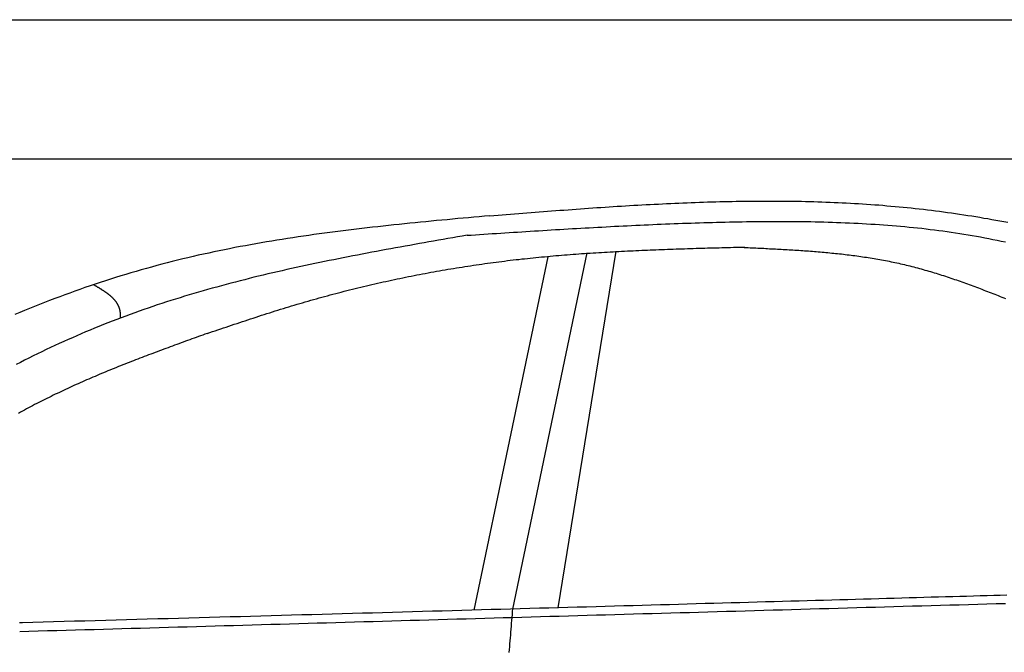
# Model space of a CAD drawing. Extents: x 562 to 7231, y 5917 to 11926.
# Tile 47 of 66: x 3044 to 4456, y 10708 to 11616. Entities that reach past the tile are written whole.
import ezdxf

# ---------------------------------------------------------------- set-up
doc = ezdxf.new("R2010")
doc.units = 0
doc.layers.get('0').update_dxf_attribs({"linetype": 'CONTINUOUS'})
doc.layers.add('CAR', color=10, linetype='CONTINUOUS')

msp = doc.modelspace()

# ---------------------------------------------------------------- linework, layer by layer
for p, q in [((872.775, 11615.902), (6472.775, 11615.902)), ((6272.775, 11415.902), (1072.775, 11415.902))]:
    msp.add_line(p, q)
at = {"layer": 'CAR'}
for p, q in [((3750.691, 10769.964), (3857.673, 11281.112)), ((3816.003, 10772.134), (3899.261, 11283.679)), ((3695.525, 10768.732), (3801.766, 11275.51))]:
    msp.add_line(p, q, dxfattribs=at)
for points in [[(3717.95, 11334.6, 0), (3723.85, 11335.1, 0), (3729.75, 11335.5, 0), (3735.65, 11336, 0), (3741.54, 11336.5, 0), (3747.44, 11336.9, 0), (3753.34, 11337.4, 0), (3759.24, 11337.9, 0), (3765.14, 11338.3, 0), (3771.03, 11338.8, 0), (3776.93, 11339.2, 0), (3782.83, 11339.7, 0), (3788.72, 11340.1, 0), (3794.62, 11340.6, 0), (3800.52, 11341, 0), (3806.41, 11341.5, 0), (3812.31, 11341.9, 0), (3818.2, 11342.4, 0), (3824.1, 11342.8, 0), (3829.99, 11343.2, 0), (3835.89, 11343.7, 0), (3841.78, 11344.1, 0), (3847.68, 11344.5, 0), (3853.57, 11344.9, 0), (3859.46, 11345.3, 0), (3865.36, 11345.8, 0), (3871.25, 11346.2, 0), (3877.14, 11346.6, 0), (3883.03, 11346.9, 0), (3888.92, 11347.3, 0), (3894.81, 11347.7, 0), (3900.7, 11348.1, 0), (3906.59, 11348.4, 0), (3912.48, 11348.8, 0), (3918.37, 11349.2, 0), (3924.25, 11349.5, 0), (3930.14, 11349.8, 0), (3936.02, 11350.2, 0), (3941.91, 11350.5, 0), (3947.79, 11350.8, 0), (3953.68, 11351.1, 0), (3959.56, 11351.4, 0), (3965.44, 11351.7, 0), (3971.32, 11352, 0), (3977.2, 11352.3, 0), (3983.08, 11352.5, 0), (3988.96, 11352.8, 0), (3994.84, 11353.1, 0), (4000.72, 11353.3, 0), (4006.59, 11353.5, 0), (4012.47, 11353.7, 0), (4018.34, 11353.9, 0), (4024.22, 11354.1, 0), (4030.09, 11354.3, 0), (4035.96, 11354.5, 0), (4041.83, 11354.7, 0), (4047.7, 11354.8, 0), (4053.57, 11355, 0), (4059.44, 11355.1, 0), (4065.3, 11355.2, 0), (4071.17, 11355.3, 0), (4077.03, 11355.4, 0), (4082.9, 11355.5, 0), (4088.76, 11355.6, 0), (4094.62, 11355.6, 0), (4100.48, 11355.7, 0), (4106.34, 11355.7, 0), (4112.19, 11355.7, 0), (4118.05, 11355.7, 0), (4123.9, 11355.7, 0), (4129.76, 11355.7, 0), (4135.61, 11355.7, 0), (4141.46, 11355.6, 0), (4147.31, 11355.5, 0), (4153.16, 11355.5, 0), (4159, 11355.4, 0), (4164.85, 11355.3, 0), (4170.69, 11355.1, 0), (4176.54, 11355, 0), (4182.38, 11354.8, 0), (4188.22, 11354.6, 0), (4194.05, 11354.5, 0), (4199.89, 11354.2, 0), (4205.73, 11354, 0), (4211.56, 11353.8, 0), (4217.39, 11353.5, 0), (4223.22, 11353.2, 0), (4229.05, 11353, 0), (4234.88, 11352.6, 0), (4240.7, 11352.3, 0), (4246.53, 11352, 0), (4252.35, 11351.6, 0), (4258.17, 11351.2, 0), (4263.99, 11350.8, 0), (4269.81, 11350.4, 0), (4275.62, 11350, 0), (4281.43, 11349.5, 0), (4287.25, 11349, 0), (4293.06, 11348.5, 0), (4298.86, 11348, 0), (4304.67, 11347.5, 0), (4310.47, 11346.9, 0), (4316.28, 11346.3, 0), (4322.08, 11345.7, 0), (4327.88, 11345.1, 0), (4333.67, 11344.5, 0), (4339.47, 11343.8, 0), (4345.26, 11343.1, 0), (4351.05, 11342.4, 0), (4356.84, 11341.7, 0), (4362.63, 11340.9, 0), (4368.41, 11340.1, 0), (4374.2, 11339.4, 0), (4379.98, 11338.5, 0), (4385.76, 11337.7, 0), (4391.54, 11336.9, 0), (4397.31, 11336, 0), (4403.09, 11335.1, 0), (4408.86, 11334.2, 0), (4414.63, 11333.3, 0), (4420.4, 11332.3, 0), (4426.17, 11331.3, 0), (4431.93, 11330.4, 0), (4437.7, 11329.4, 0), (4443.46, 11328.4, 0), (4449.22, 11327.3, 0), (4454.98, 11326.3, 0), (4460.74, 11325.2, 0)], [(3717.95, 11334.6, 0), (3710.29, 11333.9, 0), (3702.62, 11333.2, 0), (3694.96, 11332.5, 0), (3687.29, 11331.8, 0), (3679.63, 11331.1, 0), (3671.96, 11330.4, 0), (3664.3, 11329.6, 0), (3656.64, 11328.9, 0), (3648.98, 11328.2, 0), (3641.32, 11327.5, 0), (3633.66, 11326.7, 0), (3626, 11326, 0), (3618.34, 11325.2, 0), (3610.69, 11324.5, 0), (3603.04, 11323.7, 0), (3595.39, 11322.9, 0), (3587.74, 11322.1, 0), (3580.09, 11321.3, 0), (3572.45, 11320.5, 0), (3564.81, 11319.7, 0), (3557.17, 11318.8, 0), (3549.53, 11318, 0), (3541.9, 11317.1, 0), (3534.27, 11316.2, 0), (3526.64, 11315.3, 0), (3519.01, 11314.4, 0), (3511.39, 11313.5, 0), (3503.78, 11312.5, 0), (3496.16, 11311.6, 0), (3488.55, 11310.6, 0), (3480.94, 11309.6, 0), (3473.34, 11308.5, 0), (3465.74, 11307.5, 0), (3458.15, 11306.4, 0), (3450.56, 11305.3, 0), (3442.97, 11304.2, 0), (3435.39, 11303.1, 0), (3427.81, 11301.9, 0), (3420.24, 11300.7, 0), (3412.67, 11299.5, 0), (3405.11, 11298.3, 0), (3397.55, 11297, 0), (3390, 11295.7, 0), (3382.46, 11294.4, 0), (3374.92, 11293, 0), (3367.38, 11291.6, 0), (3359.85, 11290.2, 0), (3352.33, 11288.8, 0), (3344.81, 11287.3, 0), (3337.3, 11285.8, 0), (3329.8, 11284.3, 0), (3322.3, 11282.7, 0), (3314.81, 11281.1, 0), (3307.32, 11279.5, 0), (3299.85, 11277.8, 0), (3292.38, 11276.1, 0), (3284.91, 11274.3, 0), (3277.46, 11272.5, 0), (3270.01, 11270.7, 0), (3262.57, 11268.8, 0), (3255.13, 11266.9, 0), (3247.7, 11265, 0), (3240.29, 11263, 0), (3232.88, 11261, 0), (3225.48, 11259, 0), (3218.08, 11256.9, 0), (3210.7, 11254.7, 0), (3203.32, 11252.6, 0), (3195.96, 11250.4, 0), (3188.6, 11248.1, 0), (3181.26, 11245.8, 0), (3173.92, 11243.5, 0), (3166.59, 11241.2, 0), (3159.28, 11238.8, 0), (3151.97, 11236.4, 0), (3144.68, 11233.9, 0), (3137.39, 11231.4, 0), (3130.12, 11228.9, 0), (3122.86, 11226.3, 0), (3115.61, 11223.7, 0), (3108.37, 11221.1, 0), (3101.14, 11218.4, 0), (3093.93, 11215.7, 0), (3086.72, 11212.9, 0), (3079.53, 11210.1, 0), (3072.36, 11207.3, 0), (3065.19, 11204.5, 0), (3058.04, 11201.6, 0), (3050.9, 11198.7, 0), (3043.78, 11195.7, 0), (3036.67, 11192.7, 0)], [(3685.18, 11306.5, 0), (3691.22, 11306.9, 0), (3697.25, 11307.3, 0), (3703.29, 11307.7, 0), (3709.33, 11308.1, 0), (3715.37, 11308.5, 0), (3721.4, 11308.9, 0), (3727.44, 11309.3, 0), (3733.48, 11309.7, 0), (3739.52, 11310, 0), (3745.56, 11310.4, 0), (3751.6, 11310.8, 0), (3757.64, 11311.2, 0), (3763.68, 11311.6, 0), (3769.72, 11312, 0), (3775.76, 11312.4, 0), (3781.8, 11312.7, 0), (3787.85, 11313.1, 0), (3793.89, 11313.5, 0), (3799.94, 11313.9, 0), (3805.99, 11314.2, 0), (3812.03, 11314.6, 0), (3818.08, 11315, 0), (3824.13, 11315.3, 0), (3830.18, 11315.7, 0), (3836.23, 11316.1, 0), (3842.29, 11316.4, 0), (3848.34, 11316.8, 0), (3854.4, 11317.1, 0), (3860.46, 11317.4, 0), (3866.51, 11317.8, 0), (3872.57, 11318.1, 0), (3878.64, 11318.4, 0), (3884.7, 11318.8, 0), (3890.77, 11319.1, 0), (3896.83, 11319.4, 0), (3902.9, 11319.7, 0), (3908.97, 11320, 0), (3915.04, 11320.3, 0), (3921.12, 11320.6, 0), (3927.2, 11320.9, 0), (3933.27, 11321.2, 0), (3939.35, 11321.5, 0), (3945.44, 11321.7, 0), (3951.52, 11322, 0), (3957.61, 11322.3, 0), (3963.7, 11322.5, 0), (3969.79, 11322.8, 0), (3975.88, 11323, 0), (3981.98, 11323.2, 0), (3988.08, 11323.5, 0), (3994.18, 11323.7, 0), (4000.29, 11323.9, 0), (4006.39, 11324.1, 0), (4012.5, 11324.3, 0), (4018.61, 11324.5, 0), (4024.73, 11324.7, 0), (4030.85, 11324.9, 0), (4036.97, 11325, 0), (4043.09, 11325.2, 0), (4049.22, 11325.4, 0), (4055.35, 11325.5, 0), (4061.48, 11325.6, 0), (4067.61, 11325.8, 0), (4073.75, 11325.9, 0), (4079.89, 11326, 0), (4086.03, 11326.1, 0), (4092.18, 11326.2, 0), (4098.32, 11326.3, 0), (4104.47, 11326.3, 0), (4110.62, 11326.4, 0), (4116.77, 11326.4, 0), (4122.92, 11326.5, 0), (4129.07, 11326.5, 0), (4135.22, 11326.5, 0), (4141.37, 11326.5, 0), (4147.53, 11326.4, 0), (4153.68, 11326.4, 0), (4159.83, 11326.4, 0), (4165.98, 11326.3, 0), (4172.13, 11326.2, 0), (4178.28, 11326.1, 0), (4184.43, 11326, 0), (4190.58, 11325.8, 0), (4196.73, 11325.7, 0), (4202.87, 11325.5, 0), (4209.02, 11325.3, 0), (4215.16, 11325.1, 0), (4221.3, 11324.9, 0), (4227.43, 11324.6, 0), (4233.57, 11324.4, 0), (4239.7, 11324.1, 0), (4245.83, 11323.8, 0), (4251.95, 11323.5, 0), (4258.08, 11323.1, 0), (4264.2, 11322.7, 0), (4270.31, 11322.4, 0), (4276.42, 11321.9, 0), (4282.53, 11321.5, 0), (4288.64, 11321, 0), (4294.73, 11320.6, 0), (4300.83, 11320, 0), (4306.92, 11319.5, 0), (4313, 11318.9, 0), (4319.08, 11318.4, 0), (4325.16, 11317.8, 0), (4331.22, 11317.1, 0), (4337.29, 11316.5, 0), (4343.34, 11315.8, 0), (4349.39, 11315, 0), (4355.44, 11314.3, 0), (4361.48, 11313.5, 0), (4367.51, 11312.7, 0), (4373.53, 11311.9, 0), (4379.55, 11311, 0), (4385.56, 11310.1, 0), (4391.56, 11309.2, 0), (4397.55, 11308.3, 0), (4403.54, 11307.3, 0), (4409.52, 11306.3, 0), (4415.49, 11305.2, 0), (4421.45, 11304.1, 0), (4427.41, 11303, 0), (4433.35, 11301.9, 0), (4439.29, 11300.7, 0), (4445.21, 11299.5, 0), (4451.13, 11298.3, 0), (4457.04, 11297, 0)], [(3685.18, 11306.5, 0), (3678.34, 11305.3, 0), (3671.5, 11304.1, 0), (3664.66, 11302.9, 0), (3657.82, 11301.7, 0), (3650.98, 11300.5, 0), (3644.15, 11299.3, 0), (3637.31, 11298.1, 0), (3630.48, 11296.9, 0), (3623.64, 11295.7, 0), (3616.81, 11294.5, 0), (3609.98, 11293.3, 0), (3603.15, 11292.1, 0), (3596.32, 11290.9, 0), (3589.49, 11289.6, 0), (3582.67, 11288.4, 0), (3575.85, 11287.2, 0), (3569.03, 11285.9, 0), (3562.21, 11284.6, 0), (3555.4, 11283.4, 0), (3548.59, 11282.1, 0), (3541.78, 11280.8, 0), (3534.98, 11279.5, 0), (3528.18, 11278.2, 0), (3521.38, 11276.9, 0), (3514.58, 11275.6, 0), (3507.79, 11274.3, 0), (3501.01, 11272.9, 0), (3494.23, 11271.5, 0), (3487.45, 11270.2, 0), (3480.68, 11268.8, 0), (3473.91, 11267.4, 0), (3467.14, 11266, 0), (3460.38, 11264.6, 0), (3453.63, 11263.1, 0), (3446.88, 11261.7, 0), (3440.14, 11260.2, 0), (3433.4, 11258.7, 0), (3426.67, 11257.2, 0), (3419.94, 11255.7, 0), (3413.22, 11254.1, 0), (3406.51, 11252.6, 0), (3399.8, 11251, 0), (3393.1, 11249.4, 0), (3386.4, 11247.8, 0), (3379.71, 11246.2, 0), (3373.03, 11244.5, 0), (3366.36, 11242.8, 0), (3359.69, 11241.1, 0), (3353.03, 11239.4, 0), (3346.38, 11237.7, 0), (3339.73, 11235.9, 0), (3333.09, 11234.1, 0), (3326.47, 11232.3, 0), (3319.84, 11230.5, 0), (3313.23, 11228.6, 0), (3306.63, 11226.8, 0), (3300.03, 11224.9, 0), (3293.44, 11222.9, 0), (3286.87, 11221, 0), (3280.3, 11219, 0), (3273.74, 11217, 0), (3267.18, 11214.9, 0), (3260.64, 11212.9, 0), (3254.11, 11210.8, 0), (3247.59, 11208.7, 0), (3241.08, 11206.5, 0), (3234.58, 11204.3, 0), (3228.08, 11202.1, 0), (3221.6, 11199.9, 0), (3215.13, 11197.6, 0), (3208.67, 11195.3, 0), (3202.22, 11193, 0), (3195.78, 11190.6, 0), (3189.36, 11188.2, 0), (3182.94, 11185.8, 0), (3176.54, 11183.3, 0), (3170.14, 11180.8, 0), (3163.76, 11178.3, 0), (3157.39, 11175.7, 0), (3151.03, 11173.1, 0), (3144.69, 11170.5, 0), (3138.35, 11167.8, 0), (3132.03, 11165.1, 0), (3125.72, 11162.4, 0), (3119.42, 11159.6, 0), (3113.13, 11156.8, 0), (3106.86, 11154, 0), (3100.59, 11151.2, 0), (3094.34, 11148.3, 0), (3088.1, 11145.4, 0), (3081.87, 11142.4, 0), (3075.65, 11139.4, 0), (3069.45, 11136.4, 0), (3063.26, 11133.4, 0), (3057.08, 11130.4, 0), (3050.91, 11127.3, 0), (3044.75, 11124.2, 0), (3038.61, 11121, 0)], [(3312.56, 11165.7, 0), (3316.45, 11167, 0), (3320.34, 11168.3, 0), (3324.23, 11169.6, 0), (3328.12, 11170.9, 0), (3332.01, 11172.2, 0), (3335.9, 11173.6, 0), (3339.79, 11174.9, 0), (3343.69, 11176.2, 0), (3347.58, 11177.5, 0), (3351.47, 11178.8, 0), (3355.37, 11180.1, 0), (3359.27, 11181.4, 0), (3363.16, 11182.7, 0), (3367.06, 11184, 0), (3370.96, 11185.3, 0), (3374.86, 11186.6, 0), (3378.77, 11187.8, 0), (3382.67, 11189.1, 0), (3386.58, 11190.4, 0), (3390.48, 11191.7, 0), (3394.39, 11192.9, 0), (3398.31, 11194.2, 0), (3402.22, 11195.4, 0), (3406.14, 11196.7, 0), (3410.05, 11197.9, 0), (3413.98, 11199.1, 0), (3417.9, 11200.3, 0), (3421.82, 11201.6, 0), (3425.75, 11202.8, 0), (3429.68, 11204, 0), (3433.62, 11205.1, 0), (3437.56, 11206.3, 0), (3441.5, 11207.5, 0), (3445.44, 11208.7, 0), (3449.38, 11209.8, 0), (3453.33, 11211, 0), (3457.28, 11212.1, 0), (3461.24, 11213.2, 0), (3465.19, 11214.3, 0), (3469.15, 11215.4, 0), (3473.12, 11216.6, 0), (3477.08, 11217.6, 0), (3481.05, 11218.7, 0), (3485.02, 11219.8, 0), (3488.99, 11220.9, 0), (3492.96, 11221.9, 0), (3496.94, 11223, 0), (3500.92, 11224, 0), (3504.9, 11225, 0), (3508.89, 11226.1, 0), (3512.87, 11227.1, 0), (3516.86, 11228.1, 0), (3520.86, 11229.1, 0), (3524.85, 11230.1, 0), (3528.85, 11231.1, 0), (3532.84, 11232, 0), (3536.84, 11233, 0), (3540.85, 11233.9, 0), (3544.85, 11234.9, 0), (3548.86, 11235.8, 0), (3552.87, 11236.7, 0), (3556.88, 11237.7, 0), (3560.89, 11238.6, 0), (3564.91, 11239.5, 0), (3568.93, 11240.4, 0), (3572.95, 11241.2, 0), (3576.97, 11242.1, 0), (3580.99, 11243, 0), (3585.02, 11243.8, 0), (3589.04, 11244.7, 0), (3593.07, 11245.5, 0), (3597.1, 11246.3, 0), (3601.13, 11247.2, 0), (3605.17, 11248, 0), (3609.2, 11248.8, 0), (3613.24, 11249.6, 0), (3617.28, 11250.3, 0), (3621.32, 11251.1, 0), (3625.37, 11251.9, 0), (3629.41, 11252.6, 0), (3633.46, 11253.4, 0), (3637.5, 11254.1, 0), (3641.55, 11254.9, 0), (3645.6, 11255.6, 0), (3649.65, 11256.3, 0), (3653.71, 11257, 0), (3657.76, 11257.7, 0), (3661.82, 11258.4, 0), (3665.88, 11259, 0), (3669.93, 11259.7, 0), (3673.99, 11260.4, 0), (3678.06, 11261, 0), (3682.12, 11261.7, 0), (3686.18, 11262.3, 0), (3690.25, 11262.9, 0), (3694.31, 11263.5, 0), (3698.38, 11264.1, 0), (3702.45, 11264.7, 0), (3706.52, 11265.3, 0), (3710.59, 11265.9, 0), (3714.66, 11266.4, 0), (3718.73, 11267, 0), (3722.81, 11267.5, 0), (3726.88, 11268.1, 0), (3730.96, 11268.6, 0), (3735.03, 11269.1, 0), (3739.11, 11269.6, 0), (3743.19, 11270.1, 0), (3747.27, 11270.6, 0), (3751.35, 11271.1, 0), (3755.43, 11271.6, 0), (3759.51, 11272, 0), (3763.59, 11272.5, 0), (3767.68, 11272.9, 0), (3771.76, 11273.4, 0), (3775.84, 11273.8, 0), (3779.93, 11274.2, 0), (3784.01, 11274.6, 0), (3788.1, 11275, 0), (3792.19, 11275.4, 0), (3796.28, 11275.8, 0), (3800.36, 11276.2, 0), (3804.45, 11276.6, 0), (3808.54, 11276.9, 0), (3812.63, 11277.3, 0), (3816.73, 11277.6, 0), (3820.82, 11278, 0), (3824.91, 11278.3, 0), (3829, 11278.6, 0), (3833.1, 11279, 0), (3837.19, 11279.3, 0), (3841.29, 11279.6, 0), (3845.38, 11279.9, 0), (3849.48, 11280.2, 0), (3853.57, 11280.5, 0), (3857.67, 11280.7, 0), (3861.77, 11281, 0), (3865.87, 11281.3, 0), (3869.96, 11281.5, 0), (3874.06, 11281.8, 0), (3878.16, 11282, 0), (3882.26, 11282.3, 0), (3886.36, 11282.5, 0), (3890.46, 11282.8, 0), (3894.57, 11283, 0), (3898.67, 11283.2, 0), (3902.77, 11283.4, 0), (3906.87, 11283.6, 0), (3910.98, 11283.9, 0), (3915.08, 11284.1, 0), (3919.18, 11284.3, 0), (3923.29, 11284.4, 0), (3927.39, 11284.6, 0), (3931.5, 11284.8, 0), (3935.6, 11285, 0), (3939.71, 11285.2, 0), (3943.82, 11285.4, 0), (3947.92, 11285.5, 0), (3952.03, 11285.7, 0), (3956.14, 11285.8, 0), (3960.24, 11286, 0), (3964.35, 11286.2, 0), (3968.46, 11286.3, 0), (3972.57, 11286.5, 0), (3976.68, 11286.6, 0), (3980.78, 11286.7, 0), (3984.89, 11286.9, 0), (3989, 11287, 0), (3993.11, 11287.2, 0), (3997.22, 11287.3, 0), (4001.33, 11287.4, 0), (4005.44, 11287.5, 0), (4009.55, 11287.7, 0), (4013.66, 11287.8, 0), (4017.77, 11287.9, 0), (4021.88, 11288, 0), (4025.99, 11288.2, 0), (4030.11, 11288.3, 0), (4034.22, 11288.4, 0), (4038.33, 11288.5, 0), (4042.44, 11288.6, 0), (4046.55, 11288.7, 0), (4050.66, 11288.8, 0), (4054.77, 11288.9, 0), (4058.89, 11289, 0), (4063, 11289.2, 0), (4067.11, 11289.3, 0), (4071.22, 11289.4, 0), (4075.33, 11289.5, 0), (4079.44, 11289.6, 0), (4083.56, 11289.7, 0)], [(4082.61, 11289, 0), (4085.42, 11288.9, 0), (4088.22, 11288.8, 0), (4091.02, 11288.7, 0), (4093.82, 11288.5, 0), (4096.62, 11288.4, 0), (4099.42, 11288.3, 0), (4102.22, 11288.1, 0), (4105.02, 11288, 0), (4107.82, 11287.9, 0), (4110.62, 11287.8, 0), (4113.42, 11287.6, 0), (4116.22, 11287.5, 0), (4119.02, 11287.3, 0), (4121.82, 11287.2, 0), (4124.62, 11287.1, 0), (4127.42, 11286.9, 0), (4130.21, 11286.8, 0), (4133.01, 11286.6, 0), (4135.81, 11286.5, 0), (4138.6, 11286.3, 0), (4141.4, 11286.2, 0), (4144.19, 11286, 0), (4146.99, 11285.8, 0), (4149.78, 11285.7, 0), (4152.57, 11285.5, 0), (4155.36, 11285.3, 0), (4158.15, 11285.2, 0), (4160.94, 11285, 0), (4163.73, 11284.8, 0), (4166.52, 11284.6, 0), (4169.31, 11284.4, 0), (4172.1, 11284.2, 0), (4174.88, 11284, 0), (4177.67, 11283.8, 0), (4180.45, 11283.6, 0), (4183.23, 11283.4, 0), (4186.01, 11283.1, 0), (4188.79, 11282.9, 0), (4191.57, 11282.7, 0), (4194.35, 11282.4, 0), (4197.13, 11282.2, 0), (4199.9, 11281.9, 0), (4202.68, 11281.7, 0), (4205.45, 11281.4, 0), (4208.22, 11281.1, 0), (4210.99, 11280.8, 0), (4213.76, 11280.6, 0), (4216.53, 11280.3, 0), (4219.29, 11280, 0), (4222.06, 11279.7, 0), (4224.82, 11279.3, 0), (4227.58, 11279, 0), (4230.34, 11278.7, 0), (4233.1, 11278.4, 0), (4235.85, 11278, 0), (4238.61, 11277.7, 0), (4241.36, 11277.3, 0), (4244.11, 11276.9, 0), (4246.86, 11276.5, 0), (4249.61, 11276.1, 0), (4252.36, 11275.8, 0), (4255.1, 11275.3, 0), (4257.84, 11274.9, 0), (4260.58, 11274.5, 0), (4263.32, 11274.1, 0), (4266.06, 11273.6, 0), (4268.79, 11273.2, 0), (4271.53, 11272.7, 0), (4274.26, 11272.2, 0), (4276.98, 11271.7, 0), (4279.71, 11271.2, 0), (4282.43, 11270.7, 0), (4285.16, 11270.2, 0), (4287.88, 11269.7, 0), (4290.59, 11269.2, 0), (4293.31, 11268.6, 0), (4296.02, 11268, 0), (4298.73, 11267.5, 0), (4301.44, 11266.9, 0), (4304.15, 11266.3, 0), (4306.85, 11265.7, 0), (4309.55, 11265.1, 0), (4312.25, 11264.4, 0), (4314.94, 11263.8, 0), (4317.64, 11263.1, 0), (4320.33, 11262.5, 0), (4323.02, 11261.8, 0), (4325.7, 11261.1, 0), (4328.39, 11260.4, 0), (4331.07, 11259.7, 0), (4333.75, 11259, 0), (4336.42, 11258.2, 0), (4339.1, 11257.5, 0), (4341.77, 11256.7, 0), (4344.44, 11256, 0), (4347.11, 11255.2, 0), (4349.77, 11254.4, 0), (4352.44, 11253.6, 0), (4355.1, 11252.8, 0), (4357.76, 11252, 0), (4360.41, 11251.1, 0), (4363.07, 11250.3, 0), (4365.72, 11249.5, 0), (4368.37, 11248.6, 0), (4371.02, 11247.8, 0), (4373.66, 11246.9, 0), (4376.31, 11246, 0), (4378.95, 11245.1, 0), (4381.59, 11244.2, 0), (4384.23, 11243.3, 0), (4386.86, 11242.4, 0), (4389.5, 11241.5, 0), (4392.13, 11240.6, 0), (4394.76, 11239.7, 0), (4397.38, 11238.7, 0), (4400.01, 11237.8, 0), (4402.63, 11236.8, 0), (4405.26, 11235.9, 0), (4407.88, 11234.9, 0), (4410.5, 11234, 0), (4413.11, 11233, 0), (4415.73, 11232, 0), (4418.34, 11231, 0), (4420.95, 11230, 0), (4423.56, 11229, 0), (4426.17, 11228, 0), (4428.78, 11227, 0), (4431.38, 11226, 0), (4433.98, 11225, 0), (4436.58, 11224, 0), (4439.18, 11223, 0), (4441.78, 11221.9, 0), (4444.38, 11220.9, 0), (4446.97, 11219.9, 0), (4449.56, 11218.8, 0), (4452.16, 11217.8, 0), (4454.75, 11216.7, 0), (4457.33, 11215.7, 0)], [(3188.31, 11187.8, 0), (3188.32, 11188.2, 0), (3188.32, 11188.6, 0), (3188.32, 11189, 0), (3188.32, 11189.4, 0), (3188.33, 11189.8, 0), (3188.32, 11190.3, 0), (3188.32, 11190.7, 0), (3188.32, 11191.1, 0), (3188.32, 11191.5, 0), (3188.31, 11191.9, 0), (3188.3, 11192.3, 0), (3188.29, 11192.7, 0), (3188.28, 11193.1, 0), (3188.26, 11193.5, 0), (3188.24, 11193.9, 0), (3188.22, 11194.3, 0), (3188.19, 11194.7, 0), (3188.16, 11195.1, 0), (3188.13, 11195.5, 0), (3188.09, 11195.8, 0), (3188.05, 11196.2, 0), (3188, 11196.6, 0), (3187.95, 11197, 0), (3187.89, 11197.4, 0), (3187.83, 11197.8, 0), (3187.77, 11198.1, 0), (3187.7, 11198.5, 0), (3187.62, 11198.9, 0), (3187.54, 11199.3, 0), (3187.46, 11199.6, 0), (3187.36, 11200, 0), (3187.27, 11200.4, 0), (3187.17, 11200.7, 0), (3187.07, 11201.1, 0), (3186.96, 11201.5, 0), (3186.84, 11201.8, 0), (3186.73, 11202.2, 0), (3186.6, 11202.5, 0), (3186.48, 11202.9, 0), (3186.34, 11203.2, 0), (3186.21, 11203.6, 0), (3186.07, 11203.9, 0), (3185.92, 11204.3, 0), (3185.78, 11204.6, 0), (3185.62, 11204.9, 0), (3185.47, 11205.3, 0), (3185.3, 11205.6, 0), (3185.14, 11206, 0), (3184.97, 11206.3, 0), (3184.79, 11206.6, 0), (3184.62, 11206.9, 0), (3184.43, 11207.3, 0), (3184.25, 11207.6, 0), (3184.06, 11207.9, 0), (3183.87, 11208.2, 0), (3183.67, 11208.6, 0), (3183.47, 11208.9, 0), (3183.26, 11209.2, 0), (3183.05, 11209.5, 0), (3182.84, 11209.8, 0), (3182.62, 11210.1, 0), (3182.41, 11210.5, 0), (3182.18, 11210.8, 0), (3181.95, 11211.1, 0), (3181.72, 11211.4, 0), (3181.49, 11211.7, 0), (3181.25, 11212, 0), (3181.01, 11212.3, 0), (3180.77, 11212.6, 0), (3180.52, 11212.9, 0), (3180.27, 11213.2, 0), (3180.02, 11213.5, 0), (3179.76, 11213.8, 0), (3179.5, 11214.1, 0), (3179.24, 11214.4, 0), (3178.97, 11214.6, 0), (3178.7, 11214.9, 0), (3178.43, 11215.2, 0), (3178.15, 11215.5, 0), (3177.87, 11215.8, 0), (3177.59, 11216.1, 0), (3177.31, 11216.4, 0), (3177.02, 11216.6, 0), (3176.73, 11216.9, 0), (3176.44, 11217.2, 0), (3176.14, 11217.5, 0), (3175.84, 11217.8, 0), (3175.54, 11218, 0), (3175.24, 11218.3, 0), (3174.93, 11218.6, 0), (3174.62, 11218.8, 0), (3174.31, 11219.1, 0), (3174, 11219.4, 0), (3173.68, 11219.7, 0), (3173.36, 11219.9, 0), (3173.04, 11220.2, 0), (3172.72, 11220.5, 0), (3172.39, 11220.7, 0), (3172.06, 11221, 0), (3171.73, 11221.2, 0), (3171.4, 11221.5, 0), (3171.07, 11221.8, 0), (3170.73, 11222, 0), (3170.39, 11222.3, 0), (3170.05, 11222.5, 0), (3169.71, 11222.8, 0), (3169.36, 11223.1, 0), (3169.02, 11223.3, 0), (3168.67, 11223.6, 0), (3168.32, 11223.8, 0), (3167.97, 11224.1, 0), (3167.61, 11224.3, 0), (3167.26, 11224.6, 0), (3166.9, 11224.8, 0), (3166.54, 11225.1, 0), (3166.18, 11225.3, 0), (3165.82, 11225.6, 0), (3165.45, 11225.8, 0), (3165.09, 11226.1, 0), (3164.72, 11226.3, 0), (3164.35, 11226.6, 0), (3163.98, 11226.8, 0), (3163.61, 11227, 0), (3163.24, 11227.3, 0), (3162.87, 11227.5, 0), (3162.49, 11227.8, 0), (3162.12, 11228, 0), (3161.74, 11228.3, 0), (3161.36, 11228.5, 0), (3160.98, 11228.7, 0), (3160.6, 11229, 0), (3160.22, 11229.2, 0), (3159.84, 11229.5, 0), (3159.45, 11229.7, 0), (3159.07, 11229.9, 0), (3158.68, 11230.2, 0), (3158.3, 11230.4, 0), (3157.91, 11230.7, 0), (3157.52, 11230.9, 0), (3157.13, 11231.1, 0), (3156.74, 11231.4, 0), (3156.35, 11231.6, 0), (3155.96, 11231.8, 0), (3155.57, 11232.1, 0), (3155.18, 11232.3, 0), (3154.79, 11232.5, 0), (3154.39, 11232.8, 0), (3154, 11233, 0), (3153.61, 11233.2, 0), (3153.21, 11233.5, 0), (3152.82, 11233.7, 0), (3152.42, 11233.9, 0), (3152.03, 11234.2, 0), (3151.63, 11234.4, 0), (3151.24, 11234.7, 0), (3150.84, 11234.9, 0), (3150.45, 11235.1, 0), (3150.05, 11235.4, 0), (3149.66, 11235.6, 0)], [(3312.56, 11165.7, 0), (3309.44, 11164.5, 0), (3306.33, 11163.4, 0), (3303.21, 11162.3, 0), (3300.09, 11161.1, 0), (3296.98, 11160, 0), (3293.86, 11158.9, 0), (3290.75, 11157.8, 0), (3287.63, 11156.6, 0), (3284.52, 11155.5, 0), (3281.41, 11154.4, 0), (3278.29, 11153.2, 0), (3275.18, 11152.1, 0), (3272.07, 11150.9, 0), (3268.96, 11149.8, 0), (3265.85, 11148.7, 0), (3262.74, 11147.5, 0), (3259.63, 11146.4, 0), (3256.52, 11145.2, 0), (3253.41, 11144.1, 0), (3250.31, 11142.9, 0), (3247.2, 11141.8, 0), (3244.1, 11140.6, 0), (3241, 11139.5, 0), (3237.9, 11138.3, 0), (3234.8, 11137.1, 0), (3231.7, 11136, 0), (3228.6, 11134.8, 0), (3225.51, 11133.6, 0), (3222.42, 11132.5, 0), (3219.32, 11131.3, 0), (3216.23, 11130.1, 0), (3213.15, 11128.9, 0), (3210.06, 11127.7, 0), (3206.98, 11126.5, 0), (3203.89, 11125.3, 0), (3200.81, 11124.1, 0), (3197.73, 11122.9, 0), (3194.66, 11121.7, 0), (3191.58, 11120.5, 0), (3188.51, 11119.2, 0), (3185.44, 11118, 0), (3182.38, 11116.8, 0), (3179.31, 11115.5, 0), (3176.25, 11114.3, 0), (3173.19, 11113, 0), (3170.13, 11111.8, 0), (3167.08, 11110.5, 0), (3164.03, 11109.3, 0), (3160.98, 11108, 0), (3157.93, 11106.7, 0), (3154.89, 11105.4, 0), (3151.85, 11104.1, 0), (3148.81, 11102.8, 0), (3145.77, 11101.5, 0), (3142.74, 11100.2, 0), (3139.71, 11098.9, 0), (3136.69, 11097.6, 0), (3133.67, 11096.3, 0), (3130.65, 11094.9, 0), (3127.63, 11093.6, 0), (3124.62, 11092.2, 0), (3121.61, 11090.9, 0), (3118.61, 11089.5, 0), (3115.61, 11088.1, 0), (3112.61, 11086.8, 0), (3109.62, 11085.4, 0), (3106.63, 11084, 0), (3103.64, 11082.6, 0), (3100.66, 11081.1, 0), (3097.68, 11079.7, 0), (3094.71, 11078.3, 0), (3091.74, 11076.9, 0), (3088.77, 11075.4, 0), (3085.81, 11073.9, 0), (3082.85, 11072.5, 0), (3079.9, 11071, 0), (3076.95, 11069.5, 0), (3074, 11068, 0), (3071.06, 11066.5, 0), (3068.13, 11065, 0), (3065.2, 11063.5, 0), (3062.27, 11061.9, 0), (3059.35, 11060.4, 0), (3056.43, 11058.9, 0), (3053.52, 11057.3, 0), (3050.61, 11055.7, 0), (3047.71, 11054.1, 0), (3044.81, 11052.5, 0), (3041.91, 11050.9, 0)], [(3047.58, 10751, 0), (3062.53, 10751.4, 0), (3077.49, 10751.8, 0), (3092.44, 10752.2, 0), (3107.39, 10752.6, 0), (3122.33, 10753.1, 0), (3137.28, 10753.5, 0), (3152.21, 10753.9, 0), (3167.14, 10754.3, 0), (3182.06, 10754.7, 0), (3196.97, 10755.2, 0), (3211.87, 10755.6, 0), (3226.77, 10756, 0), (3241.65, 10756.4, 0), (3256.51, 10756.8, 0), (3271.37, 10757.2, 0), (3286.21, 10757.7, 0), (3301.03, 10758.1, 0), (3315.84, 10758.5, 0), (3330.63, 10758.9, 0), (3345.4, 10759.3, 0), (3360.15, 10759.7, 0), (3374.88, 10760.1, 0), (3389.59, 10760.5, 0), (3404.28, 10761, 0), (3418.94, 10761.4, 0), (3433.58, 10761.8, 0), (3448.2, 10762.2, 0), (3462.79, 10762.6, 0), (3477.35, 10763, 0), (3491.88, 10763.4, 0), (3506.39, 10763.8, 0), (3520.86, 10764.2, 0), (3535.31, 10764.6, 0), (3549.72, 10765, 0), (3564.1, 10765.4, 0), (3578.44, 10765.8, 0), (3592.75, 10766.2, 0), (3607.03, 10766.6, 0), (3621.26, 10767, 0), (3635.46, 10767.4, 0), (3649.62, 10767.8, 0), (3663.74, 10768.2, 0), (3677.82, 10768.6, 0), (3691.86, 10769, 0), (3705.86, 10769.4, 0), (3719.81, 10769.8, 0), (3733.72, 10770.2, 0), (3747.58, 10770.6, 0), (3761.39, 10771, 0), (3775.16, 10771.3, 0), (3788.88, 10771.7, 0), (3802.55, 10772.1, 0), (3816.17, 10772.5, 0), (3829.74, 10772.9, 0), (3843.25, 10773.2, 0), (3856.71, 10773.6, 0), (3870.12, 10774, 0), (3883.48, 10774.4, 0), (3896.77, 10774.7, 0), (3910.01, 10775.1, 0), (3923.19, 10775.5, 0), (3936.31, 10775.9, 0), (3949.38, 10776.2, 0), (3962.38, 10776.6, 0), (3975.32, 10776.9, 0), (3988.19, 10777.3, 0), (4001, 10777.7, 0), (4013.75, 10778, 0), (4026.43, 10778.4, 0), (4039.04, 10778.7, 0), (4051.59, 10779.1, 0), (4064.07, 10779.4, 0), (4076.47, 10779.8, 0), (4088.81, 10780.1, 0), (4101.07, 10780.5, 0), (4113.27, 10780.8, 0), (4125.39, 10781.1, 0), (4137.43, 10781.5, 0), (4149.4, 10781.8, 0), (4161.29, 10782.1, 0), (4173.1, 10782.5, 0), (4184.84, 10782.8, 0), (4196.49, 10783.1, 0), (4208.07, 10783.5, 0), (4219.56, 10783.8, 0), (4230.97, 10784.1, 0), (4242.3, 10784.4, 0), (4253.55, 10784.7, 0), (4264.7, 10785, 0), (4275.78, 10785.4, 0), (4286.76, 10785.7, 0), (4297.66, 10786, 0), (4308.46, 10786.3, 0), (4319.18, 10786.6, 0), (4329.81, 10786.9, 0), (4340.34, 10787.2, 0), (4350.78, 10787.5, 0), (4361.13, 10787.7, 0), (4371.38, 10788, 0), (4381.54, 10788.3, 0), (4391.59, 10788.6, 0), (4401.56, 10788.9, 0), (4411.42, 10789.2, 0), (4421.18, 10789.4, 0), (4430.84, 10789.7, 0), (4440.4, 10790, 0), (4449.86, 10790.2, 0), (4459.21, 10790.5, 0)], [(4457.38, 10777.9, 0), (4444.04, 10777.5, 0), (4430.71, 10777.1, 0), (4417.37, 10776.8, 0), (4404.03, 10776.4, 0), (4390.7, 10776, 0), (4377.36, 10775.6, 0), (4364.03, 10775.2, 0), (4350.69, 10774.9, 0), (4337.36, 10774.5, 0), (4324.02, 10774.1, 0), (4310.68, 10773.7, 0), (4297.35, 10773.3, 0), (4284.01, 10773, 0), (4270.68, 10772.6, 0), (4257.34, 10772.2, 0), (4244, 10771.8, 0), (4230.67, 10771.4, 0), (4217.33, 10771.1, 0), (4204, 10770.7, 0), (4190.66, 10770.3, 0), (4177.33, 10769.9, 0), (4163.99, 10769.5, 0), (4150.65, 10769.2, 0), (4137.32, 10768.8, 0), (4123.98, 10768.4, 0), (4110.65, 10768, 0), (4097.31, 10767.6, 0), (4083.97, 10767.3, 0), (4070.64, 10766.9, 0), (4057.3, 10766.5, 0), (4043.97, 10766.1, 0), (4030.63, 10765.7, 0), (4017.29, 10765.4, 0), (4003.96, 10765, 0), (3990.62, 10764.6, 0), (3977.29, 10764.2, 0), (3963.95, 10763.8, 0), (3950.62, 10763.5, 0), (3937.28, 10763.1, 0), (3923.94, 10762.7, 0), (3910.61, 10762.3, 0), (3897.27, 10761.9, 0), (3883.94, 10761.5, 0), (3870.6, 10761.2, 0), (3857.26, 10760.8, 0), (3843.93, 10760.4, 0), (3830.59, 10760, 0), (3817.26, 10759.6, 0), (3803.92, 10759.3, 0), (3790.59, 10758.9, 0), (3777.25, 10758.5, 0), (3763.91, 10758.1, 0), (3750.58, 10757.7, 0), (3737.24, 10757.4, 0), (3723.91, 10757, 0), (3710.57, 10756.6, 0), (3697.23, 10756.2, 0), (3683.9, 10755.8, 0), (3670.56, 10755.5, 0), (3657.23, 10755.1, 0), (3643.89, 10754.7, 0), (3630.56, 10754.3, 0), (3617.22, 10753.9, 0), (3603.88, 10753.6, 0), (3590.55, 10753.2, 0), (3577.21, 10752.8, 0), (3563.88, 10752.4, 0), (3550.54, 10752, 0), (3537.2, 10751.7, 0), (3523.87, 10751.3, 0), (3510.53, 10750.9, 0), (3497.2, 10750.5, 0), (3483.86, 10750.1, 0), (3470.53, 10749.8, 0), (3457.19, 10749.4, 0), (3443.85, 10749, 0), (3430.52, 10748.6, 0), (3417.18, 10748.2, 0), (3403.85, 10747.9, 0), (3390.51, 10747.5, 0), (3377.17, 10747.1, 0), (3363.84, 10746.7, 0), (3350.5, 10746.3, 0), (3337.17, 10746, 0), (3323.83, 10745.6, 0), (3310.5, 10745.2, 0), (3297.16, 10744.8, 0), (3283.82, 10744.4, 0), (3270.49, 10744.1, 0), (3257.15, 10743.7, 0), (3243.82, 10743.3, 0), (3230.48, 10742.9, 0), (3217.14, 10742.5, 0), (3203.81, 10742.2, 0), (3190.47, 10741.8, 0), (3177.14, 10741.4, 0), (3163.8, 10741, 0), (3150.47, 10740.6, 0), (3137.13, 10740.3, 0), (3123.79, 10739.9, 0), (3110.46, 10739.5, 0), (3097.12, 10739.1, 0), (3083.79, 10738.7, 0), (3070.45, 10738.4, 0), (3057.11, 10738, 0), (3043.78, 10737.6, 0)], [(3745.71, 10707.8, 0), (3746.06, 10712, 0), (3746.41, 10716.2, 0), (3746.75, 10720.4, 0), (3747.09, 10724.6, 0), (3747.44, 10728.7, 0), (3747.78, 10732.9, 0), (3748.12, 10737.1, 0), (3748.46, 10741.3, 0), (3748.8, 10745.5, 0), (3749.14, 10749.7, 0), (3749.48, 10753.9, 0), (3749.82, 10758.1, 0), (3750.16, 10762.3, 0), (3750.5, 10766.5, 0), (3750.84, 10770.7, 0)], [(3043.46, 10751, 0), (3044.49, 10751, 0), (3045.52, 10751, 0), (3046.55, 10751, 0), (3047.58, 10751, 0)]]:
    msp.add_polyline3d(points, dxfattribs=at)

doc.saveas('drawing.dxf')
